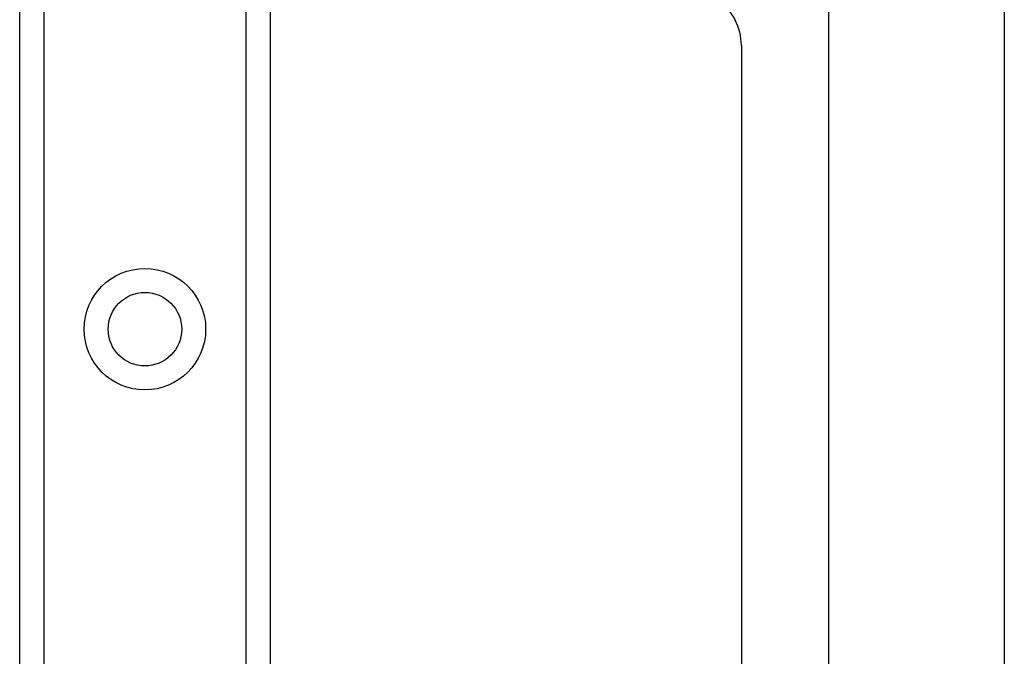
# Model space of a CAD drawing. Header units: inches. Extents: x 4 to 134, y 7 to 73.
# Tile 60 of 104: x 25.15 to 27.36, y 45.24 to 46.67. Entities that reach past the tile are written whole.
import ezdxf

# ---------------------------------------------------------------- set-up
doc = ezdxf.new("R2010")
doc.units = ezdxf.units.IN
doc.header["$MEASUREMENT"] = 0
doc.layers.add('Visible Edges(ANSI)', color=7, linetype='Continuous', lineweight=25)
doc.layers.add('Visible Tangent Edges(ANSI)', color=7, linetype='Continuous', lineweight=25)

msp = doc.modelspace()

# ---------------------------------------------------------------- linework, layer by layer
at = {"layer": 'Visible Edges(ANSI)'}
for p, q in [((25.1473, 17.105), (25.1473, 50.2389)), ((25.7093, 50.2389), (25.7093, 17.105)), ((26.9632, 20.4043), (26.9632, 46.9396)), ((27.3569, 46.9396), (27.3569, 20.4043)), ((26.7668, 46.6117), (26.7668, 20.7322))]:
    msp.add_line(p, q, dxfattribs=at)
msp.add_circle((25.4283, 45.9751), 0.0825, dxfattribs=at)
msp.add_arc((26.6418, 46.6117), 0.125, 0, 108.3809, dxfattribs=at)
at = {"layer": 'Visible Tangent Edges(ANSI)'}
for p, q in [((25.2011, 50.2389), (25.2011, 17.105)), ((25.6554, 17.105), (25.6554, 50.2389))]:
    msp.add_line(p, q, dxfattribs=at)
msp.add_circle((25.4283, 45.9751), 0.1363, dxfattribs=at)

doc.saveas('drawing.dxf')
